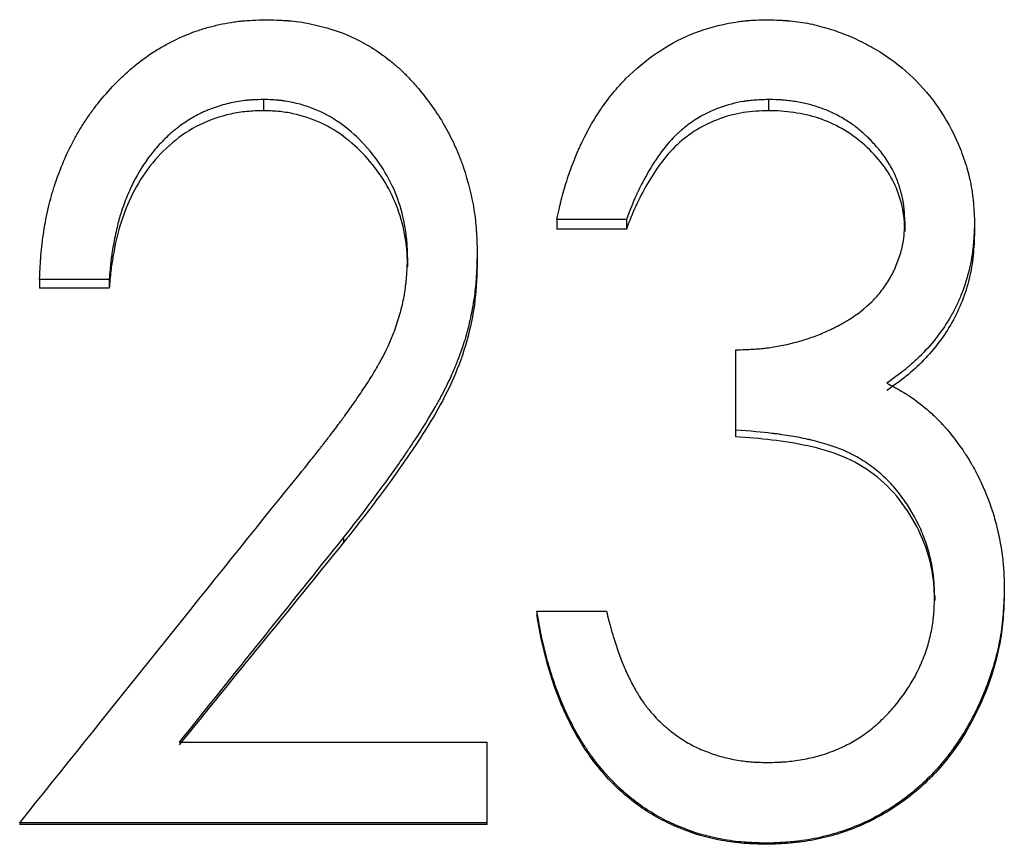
# Model space of a CAD drawing. Header units: millimetres. Extents: x -115 to 155, y -37 to 94.
# Tile 7 of 15: x -10.54 to -4.2, y 0.54 to 5.85. Entities that reach past the tile are written whole.
import ezdxf

# ---------------------------------------------------------------- set-up
doc = ezdxf.new("R2010")
doc.units = ezdxf.units.MM

msp = doc.modelspace()

# ---------------------------------------------------------------- linework, layer by layer
at = {"color": 7, "linetype": 'Continuous', "lineweight": 25}
for p, q in [((-8.9744, 5.3357), (-8.9744, 5.2636)), ((-5.7192, 5.3357), (-5.7192, 5.2636)), ((-6.6346, 4.563), (-7.0833, 4.563)), ((-7.0833, 4.563), (-7.0833, 4.5013)), ((-6.6346, 4.563), (-6.6346, 4.5013)), ((-4.8397, 4.5479), (-4.8397, 4.4864)), ((-4.391, 4.5459), (-4.391, 4.4844)), ((-6.6346, 4.5013), (-7.0833, 4.5013)), ((-8.0449, 4.317), (-8.0449, 4.2587)), ((-7.5962, 4.3433), (-7.5962, 4.2846)), ((-9.9679, 4.1758), (-10.4167, 4.1758)), ((-10.4167, 4.1758), (-10.4167, 4.1194)), ((-9.9679, 4.1758), (-9.9679, 4.1194)), ((-9.9679, 4.1194), (-10.4167, 4.1194)), ((-5.9295, 3.1627), (-5.9295, 3.7236)), ((-8.4575, 2.5157), (-8.4575, 2.4817)), ((-4.1987, 2.1803), (-4.1987, 2.1508)), ((-4.6474, 2.1367), (-4.6474, 2.1078)), ((-7.2115, 2.0394), (-7.2115, 2.0118)), ((-7.2115, 2.0394), (-6.7628, 2.0394)), ((-9.5172, 1.1954), (-7.5321, 1.1954)), ((-7.5321, 0.6666), (-7.5321, 1.1954)), ((-10.5449, 0.6758), (-10.5449, 0.6666)), ((-7.5321, 0.6758), (-10.5449, 0.6758)), ((-7.5321, 0.6666), (-10.5449, 0.6666)), ((-5.7332, 0.5458), (-5.7332, 0.5384))]:
    msp.add_line(p, q, dxfattribs=at)
for points, knots in [([(-10.4167, 4.1758), (-10.4151, 4.2104), (-10.4135, 4.2406), (-10.4113, 4.2793), (-10.4106, 4.2912), (-10.4095, 4.3074), (-10.4092, 4.3125), (-10.4086, 4.3197), (-10.4084, 4.3221), (-10.4081, 4.3267), (-10.408, 4.3279), (-10.4057, 4.3564), (-10.4032, 4.3819), (-10.3971, 4.4333), (-10.3937, 4.4581), (-10.381, 4.5397), (-10.3708, 4.592), (-10.353, 4.6675), (-10.3467, 4.6921), (-10.3365, 4.7283), (-10.333, 4.7402), (-10.3276, 4.758), (-10.3257, 4.7638), (-10.322, 4.7755), (-10.3204, 4.7807), (-10.2842, 4.8902), (-10.2436, 4.9857), (-10.1845, 5.0955), (-10.1722, 5.1173), (-10.1455, 5.1617), (-10.1316, 5.1836), (-10.103, 5.2264), (-10.0882, 5.2475), (-10.0652, 5.2785), (-10.0574, 5.2887), (-10.0416, 5.309), (-10.034, 5.3185), (-9.991, 5.3709), (-9.9558, 5.4102), (-9.9016, 5.4652), (-9.8833, 5.4828), (-9.8463, 5.5168), (-9.8283, 5.5325), (-9.7692, 5.5814), (-9.7279, 5.6116), (-9.6632, 5.6535), (-9.6411, 5.6669), (-9.6074, 5.6861), (-9.596, 5.6923), (-9.5731, 5.7045), (-9.5609, 5.7108), (-9.5052, 5.7384), (-9.4587, 5.7579), (-9.386, 5.7833), (-9.3612, 5.7912), (-9.3108, 5.8055), (-9.2845, 5.8122), (-9.2333, 5.8236), (-9.2078, 5.8285), (-9.1697, 5.8346), (-9.157, 5.8364), (-9.138, 5.8388), (-9.1317, 5.8396), (-9.1223, 5.8406), (-9.1191, 5.841), (-9.1128, 5.8416), (-9.1086, 5.842), (-9.0724, 5.8454), (-9.021, 5.8479), (-8.9523, 5.8496)], [0, 0, 0, 0, 0.03125, 0.03125, 0.046875, 0.046875, 0.054688, 0.054688, 0.058594, 0.058594, 0.0625, 0.0625, 0.09375, 0.09375, 0.125, 0.125, 0.1875, 0.1875, 0.21875, 0.21875, 0.234375, 0.234375, 0.242188, 0.242188, 0.25, 0.25, 0.375, 0.375, 0.40625, 0.40625, 0.4375, 0.4375, 0.46875, 0.46875, 0.484375, 0.484375, 0.5, 0.5, 0.5625, 0.5625, 0.59375, 0.59375, 0.625, 0.625, 0.6875, 0.6875, 0.71875, 0.71875, 0.734375, 0.734375, 0.75, 0.75, 0.8125, 0.8125, 0.84375, 0.84375, 0.875, 0.875, 0.90625, 0.90625, 0.921875, 0.921875, 0.929688, 0.929688, 0.933594, 0.933594, 0.9375, 0.9375, 1, 1, 1, 1]), ([(-8.9523, 5.8496), (-8.921, 5.8488), (-8.8936, 5.8479), (-8.8584, 5.8463), (-8.8476, 5.8457), (-8.8329, 5.8448), (-8.8282, 5.8445), (-8.8216, 5.844), (-8.8195, 5.8439), (-8.8153, 5.8435), (-8.8142, 5.8435), (-8.7654, 5.8394), (-8.72, 5.8329), (-8.5752, 5.8036), (-8.4864, 5.7755), (-8.3616, 5.7189), (-8.3207, 5.697), (-8.24, 5.6473), (-8.1999, 5.6191), (-8.1443, 5.5752), (-8.1263, 5.5601), (-8.1, 5.5368), (-8.0914, 5.5289), (-8.0744, 5.5129), (-8.0669, 5.5056), (-8.0433, 5.4821), (-8.0275, 5.4654), (-8.0034, 5.4388), (-7.9954, 5.4297), (-7.9792, 5.411), (-7.9707, 5.4009), (-7.9007, 5.3161), (-7.8465, 5.2376), (-7.7773, 5.115), (-7.7562, 5.0734), (-7.7277, 5.0097), (-7.7186, 4.9883), (-7.7059, 4.9558), (-7.7017, 4.9449), (-7.6937, 4.9231), (-7.69, 4.9127), (-7.6545, 4.8085), (-7.6317, 4.7178), (-7.6136, 4.6034), (-7.6105, 4.5802), (-7.6066, 4.5449), (-7.6054, 4.5331), (-7.6038, 4.5152), (-7.6033, 4.5092), (-7.6027, 4.5003), (-7.6024, 4.4973), (-7.602, 4.4912), (-7.6017, 4.4872), (-7.5995, 4.4537), (-7.5977, 4.4064), (-7.5962, 4.3433)], [0, 0, 0, 0, 0.03125, 0.03125, 0.046875, 0.046875, 0.054688, 0.054688, 0.058594, 0.058594, 0.0625, 0.0625, 0.125, 0.125, 0.25, 0.25, 0.3125, 0.3125, 0.375, 0.375, 0.40625, 0.40625, 0.421875, 0.421875, 0.4375, 0.4375, 0.46875, 0.46875, 0.484375, 0.484375, 0.5, 0.5, 0.625, 0.625, 0.6875, 0.6875, 0.71875, 0.71875, 0.734375, 0.734375, 0.75, 0.75, 0.875, 0.875, 0.90625, 0.90625, 0.921875, 0.921875, 0.929688, 0.929688, 0.933594, 0.933594, 0.9375, 0.9375, 1, 1, 1, 1]), ([(-7.0833, 4.563), (-7.0771, 4.5908), (-7.0715, 4.615), (-7.0642, 4.6462), (-7.062, 4.6557), (-7.0588, 4.6687), (-7.0578, 4.6728), (-7.0564, 4.6786), (-7.0559, 4.6805), (-7.055, 4.6841), (-7.0548, 4.685), (-7.0489, 4.7085), (-7.0433, 4.7292), (-7.0316, 4.7702), (-7.0256, 4.7899), (-7.0057, 4.8521), (-6.9913, 4.8927), (-6.9681, 4.9522), (-6.96, 4.9718), (-6.9476, 5.0009), (-6.9433, 5.0105), (-6.9347, 5.0297), (-6.9308, 5.0384), (-6.9067, 5.0899), (-6.8868, 5.1287), (-6.8457, 5.2016), (-6.8252, 5.2348), (-6.7772, 5.3051), (-6.7492, 5.3428), (-6.7081, 5.3932), (-6.6944, 5.4093), (-6.6738, 5.4322), (-6.6669, 5.4397), (-6.6566, 5.4506), (-6.6531, 5.4542), (-6.6462, 5.4612), (-6.6433, 5.4642), (-6.5758, 5.5317), (-6.5092, 5.5872), (-6.3697, 5.6824), (-6.2964, 5.7223), (-6.1458, 5.7854), (-6.0653, 5.8094), (-5.9554, 5.8306), (-5.9339, 5.8342), (-5.9024, 5.8386), (-5.8921, 5.8399), (-5.8767, 5.8417), (-5.8716, 5.8423), (-5.864, 5.843), (-5.8614, 5.8433), (-5.8564, 5.8437), (-5.8531, 5.844), (-5.8232, 5.8466), (-5.7808, 5.8484), (-5.7242, 5.8496)], [0, 0, 0, 0, 0.03125, 0.03125, 0.046875, 0.046875, 0.054688, 0.054688, 0.058594, 0.058594, 0.0625, 0.0625, 0.09375, 0.09375, 0.125, 0.125, 0.1875, 0.1875, 0.21875, 0.21875, 0.234375, 0.234375, 0.25, 0.25, 0.3125, 0.3125, 0.375, 0.375, 0.4375, 0.4375, 0.46875, 0.46875, 0.484375, 0.484375, 0.492188, 0.492188, 0.5, 0.5, 0.625, 0.625, 0.75, 0.75, 0.875, 0.875, 0.90625, 0.90625, 0.921875, 0.921875, 0.929688, 0.929688, 0.933594, 0.933594, 0.9375, 0.9375, 1, 1, 1, 1]), ([(-5.7242, 5.8496), (-5.6955, 5.8486), (-5.6704, 5.8477), (-5.6381, 5.8461), (-5.6283, 5.8456), (-5.6148, 5.8448), (-5.6106, 5.8445), (-5.6045, 5.8441), (-5.6026, 5.8439), (-5.5987, 5.8437), (-5.5978, 5.8436), (-5.5514, 5.84), (-5.5086, 5.8342), (-5.4256, 5.8183), (-5.3842, 5.8082), (-5.3018, 5.7837), (-5.2596, 5.769), (-5.1797, 5.7369), (-5.1406, 5.7191), (-5.064, 5.6798), (-5.0271, 5.6588), (-4.9155, 5.588), (-4.8474, 5.5346), (-4.7259, 5.4174), (-4.6713, 5.3527), (-4.5747, 5.2109), (-4.5323, 5.1331), (-4.4791, 5.0094), (-4.4636, 4.9683), (-4.4438, 4.9066), (-4.4377, 4.8861), (-4.4268, 4.845), (-4.422, 4.8251), (-4.4131, 4.7828), (-4.4093, 4.7616), (-4.4044, 4.7295), (-4.403, 4.7187), (-4.4011, 4.7026), (-4.4005, 4.6972), (-4.3996, 4.6891), (-4.3993, 4.6864), (-4.3988, 4.681), (-4.3985, 4.6774), (-4.3957, 4.6469), (-4.3933, 4.6037), (-4.391, 4.5459)], [0, 0, 0, 0, 0.03125, 0.03125, 0.046875, 0.046875, 0.054688, 0.054688, 0.058594, 0.058594, 0.0625, 0.0625, 0.125, 0.125, 0.1875, 0.1875, 0.25, 0.25, 0.3125, 0.3125, 0.375, 0.375, 0.5, 0.5, 0.625, 0.625, 0.75, 0.75, 0.8125, 0.8125, 0.84375, 0.84375, 0.875, 0.875, 0.90625, 0.90625, 0.921875, 0.921875, 0.929688, 0.929688, 0.933594, 0.933594, 0.9375, 0.9375, 1, 1, 1, 1]), ([(-8.9744, 5.3357), (-8.9978, 5.335), (-9.0183, 5.3342), (-9.0448, 5.3328), (-9.0528, 5.3323), (-9.0639, 5.3316), (-9.0674, 5.3313), (-9.0723, 5.3309), (-9.0739, 5.3308), (-9.0771, 5.3305), (-9.0779, 5.3304), (-9.115, 5.3269), (-9.1509, 5.3211), (-9.2182, 5.3063), (-9.2517, 5.2967), (-9.3015, 5.2793), (-9.3181, 5.2729), (-9.3428, 5.2626), (-9.3511, 5.259), (-9.3675, 5.2516), (-9.3765, 5.2474), (-9.4137, 5.2293), (-9.4433, 5.2123), (-9.4873, 5.1831), (-9.5019, 5.1727), (-9.5238, 5.1562), (-9.531, 5.1505), (-9.5455, 5.1389), (-9.5534, 5.1324), (-9.5865, 5.1042), (-9.6118, 5.0801), (-9.6482, 5.0417), (-9.6601, 5.0285), (-9.6775, 5.0081), (-9.6832, 5.0012), (-9.6945, 4.9872), (-9.7007, 4.9794), (-9.7455, 4.921), (-9.7813, 4.8636), (-9.8286, 4.769), (-9.8434, 4.7361), (-9.8639, 4.6847), (-9.8705, 4.6672), (-9.88, 4.6404), (-9.8831, 4.6314), (-9.8877, 4.6178), (-9.8892, 4.6132), (-9.8914, 4.6063), (-9.8922, 4.604), (-9.8936, 4.5994), (-9.8946, 4.5965), (-9.9039, 4.5667), (-9.9124, 4.5346), (-9.9289, 4.4625), (-9.9372, 4.4202), (-9.9468, 4.3654), (-9.9496, 4.3481), (-9.9531, 4.3235), (-9.9542, 4.3155), (-9.9562, 4.3), (-9.9568, 4.2948), (-9.9607, 4.2605), (-9.9641, 4.2231), (-9.9679, 4.1758)], [0, 0, 0, 0, 0.03125, 0.03125, 0.046875, 0.046875, 0.054688, 0.054688, 0.058594, 0.058594, 0.0625, 0.0625, 0.125, 0.125, 0.1875, 0.1875, 0.21875, 0.21875, 0.234375, 0.234375, 0.25, 0.25, 0.3125, 0.3125, 0.34375, 0.34375, 0.359375, 0.359375, 0.375, 0.375, 0.4375, 0.4375, 0.46875, 0.46875, 0.484375, 0.484375, 0.5, 0.5, 0.625, 0.625, 0.6875, 0.6875, 0.71875, 0.71875, 0.734375, 0.734375, 0.742188, 0.742188, 0.746094, 0.746094, 0.75, 0.75, 0.8125, 0.8125, 0.875, 0.875, 0.90625, 0.90625, 0.921875, 0.921875, 0.9375, 0.9375, 1, 1, 1, 1]), ([(-8.0449, 4.317), (-8.0453, 4.3384), (-8.0458, 4.3571), (-8.0466, 4.3812), (-8.047, 4.3885), (-8.0475, 4.3985), (-8.0476, 4.4017), (-8.048, 4.4077), (-8.0481, 4.4094), (-8.0505, 4.4435), (-8.0545, 4.4757), (-8.0714, 4.5745), (-8.0873, 4.6364), (-8.1498, 4.8109), (-8.2151, 4.9206), (-8.3912, 5.1244), (-8.4916, 5.2022), (-8.6595, 5.2823), (-8.7192, 5.3023), (-8.8008, 5.3196), (-8.8168, 5.3225), (-8.8404, 5.3262), (-8.8482, 5.3273), (-8.8598, 5.3287), (-8.8637, 5.3292), (-8.8694, 5.3298), (-8.8713, 5.33), (-8.8751, 5.3304), (-8.8776, 5.3307), (-8.9, 5.3328), (-8.9318, 5.3344), (-8.9744, 5.3357)], [0, 0, 0, 0, 0.03125, 0.03125, 0.046875, 0.046875, 0.054688, 0.054688, 0.0625, 0.0625, 0.125, 0.125, 0.25, 0.25, 0.5, 0.5, 0.75, 0.75, 0.875, 0.875, 0.90625, 0.90625, 0.921875, 0.921875, 0.929688, 0.929688, 0.933594, 0.933594, 0.9375, 0.9375, 1, 1, 1, 1]), ([(-5.7192, 5.3357), (-5.7548, 5.3343), (-5.786, 5.3325), (-5.8261, 5.3294), (-5.8383, 5.3282), (-5.855, 5.3264), (-5.8603, 5.3257), (-5.8678, 5.3247), (-5.8703, 5.3244), (-5.875, 5.3237), (-5.8763, 5.3235), (-5.9307, 5.3149), (-5.9836, 5.3008), (-6.0863, 5.2632), (-6.1346, 5.2398), (-6.2026, 5.1977), (-6.2245, 5.1825), (-6.2563, 5.158), (-6.2667, 5.1495), (-6.282, 5.1364), (-6.287, 5.1319), (-6.2971, 5.1229), (-6.3026, 5.1178), (-6.3767, 5.0474), (-6.4411, 4.962), (-6.5151, 4.8304), (-6.5286, 4.8052), (-6.547, 4.7693), (-6.5528, 4.7576), (-6.5611, 4.7405), (-6.5637, 4.7348), (-6.5676, 4.7265), (-6.5689, 4.7238), (-6.5714, 4.7183), (-6.5729, 4.715), (-6.589, 4.679), (-6.6093, 4.629), (-6.6346, 4.563)], [0, 0, 0, 0, 0.0625, 0.0625, 0.09375, 0.09375, 0.109375, 0.109375, 0.117188, 0.117188, 0.125, 0.125, 0.25, 0.25, 0.375, 0.375, 0.4375, 0.4375, 0.46875, 0.46875, 0.484375, 0.484375, 0.5, 0.5, 0.75, 0.75, 0.8125, 0.8125, 0.84375, 0.84375, 0.859375, 0.859375, 0.867188, 0.867188, 0.875, 0.875, 1, 1, 1, 1]), ([(-4.8397, 4.5479), (-4.8403, 4.5662), (-4.8409, 4.5822), (-4.842, 4.6028), (-4.8424, 4.6091), (-4.843, 4.6176), (-4.8432, 4.6204), (-4.8437, 4.6255), (-4.8438, 4.627), (-4.8468, 4.656), (-4.8513, 4.6832), (-4.864, 4.7399), (-4.8716, 4.767), (-4.8895, 4.8188), (-4.8999, 4.844), (-4.9337, 4.9128), (-4.9618, 4.9571), (-5.0124, 5.0213), (-5.0306, 5.0423), (-5.0601, 5.0733), (-5.0702, 5.0835), (-5.086, 5.0987), (-5.0914, 5.1037), (-5.1022, 5.1138), (-5.1085, 5.1195), (-5.1326, 5.1408), (-5.1534, 5.1573), (-5.1868, 5.181), (-5.1983, 5.1888), (-5.222, 5.204), (-5.2349, 5.2118), (-5.2708, 5.2326), (-5.2953, 5.2451), (-5.3326, 5.2619), (-5.3452, 5.2672), (-5.3705, 5.2772), (-5.3839, 5.282), (-5.4209, 5.2943), (-5.4465, 5.3016), (-5.4996, 5.3141), (-5.5283, 5.3195), (-5.5694, 5.3257), (-5.5831, 5.3275), (-5.6035, 5.3297), (-5.6102, 5.3304), (-5.6204, 5.3313), (-5.6237, 5.3315), (-5.6305, 5.3321), (-5.635, 5.3324), (-5.6553, 5.3337), (-5.6826, 5.3348), (-5.7192, 5.3357)], [0, 0, 0, 0, 0.03125, 0.03125, 0.046875, 0.046875, 0.054688, 0.054688, 0.0625, 0.0625, 0.125, 0.125, 0.1875, 0.1875, 0.25, 0.25, 0.375, 0.375, 0.4375, 0.4375, 0.46875, 0.46875, 0.484375, 0.484375, 0.5, 0.5, 0.5625, 0.5625, 0.59375, 0.59375, 0.625, 0.625, 0.6875, 0.6875, 0.71875, 0.71875, 0.75, 0.75, 0.8125, 0.8125, 0.875, 0.875, 0.90625, 0.90625, 0.921875, 0.921875, 0.929688, 0.929688, 0.9375, 0.9375, 1, 1, 1, 1]), ([(-8.9744, 5.2636), (-9.0097, 5.2625), (-9.0802, 5.2604), (-9.2198, 5.2384), (-9.3881, 5.1811), (-9.5652, 5.0633), (-9.7598, 4.8596), (-9.8861, 4.6006), (-9.9383, 4.3636), (-9.9594, 4.225), (-9.965, 4.1563), (-9.9679, 4.1194)], [0, 0, 0, 0, 0.0626338, 0.1252412, 0.2502481, 0.3751936, 0.5002571, 0.749525, 0.8769656, 0.9338674, 1, 1, 1, 1]), ([(-8.0449, 4.2587), (-8.0455, 4.2904), (-8.0466, 4.3537), (-8.063, 4.4792), (-8.1176, 4.6943), (-8.286, 4.9687), (-8.5397, 5.172), (-8.7528, 5.241), (-8.8787, 5.2607), (-8.9425, 5.2627), (-8.9744, 5.2636)], [0, 0, 0, 0, 0.0627298, 0.1254419, 0.250758, 0.5002653, 0.7493959, 0.8745696, 0.9372739, 1, 1, 1, 1]), ([(-5.7192, 5.2636), (-5.7729, 5.2614), (-5.8802, 5.2569), (-6.0368, 5.2151), (-6.1826, 5.1463), (-6.3535, 5.0158), (-6.478, 4.8389), (-6.5765, 4.6504), (-6.6152, 4.551), (-6.6346, 4.5013)], [0, 0, 0, 0, 0.125145, 0.250175, 0.375454, 0.500144, 0.74962, 0.874796, 1, 1, 1, 1]), ([(-4.8397, 4.4864), (-4.8406, 4.5136), (-4.8422, 4.5678), (-4.8609, 4.6748), (-4.9041, 4.8022), (-4.9945, 4.939), (-5.1081, 5.057), (-5.2443, 5.1528), (-5.3945, 5.2199), (-5.5284, 5.2498), (-5.6371, 5.2616), (-5.6918, 5.263), (-5.7192, 5.2636)], [0, 0, 0, 0, 0.062571, 0.125121, 0.249999, 0.369739, 0.499934, 0.62488, 0.749834, 0.87485, 0.937418, 1, 1, 1, 1]), ([(-5.9295, 3.7236), (-5.888, 3.7244), (-5.8515, 3.7257), (-5.8041, 3.7284), (-5.7896, 3.7294), (-5.7696, 3.731), (-5.7632, 3.7316), (-5.7541, 3.7325), (-5.7512, 3.7329), (-5.7454, 3.7335), (-5.7436, 3.7337), (-5.71, 3.7378), (-5.6796, 3.7426), (-5.6329, 3.7514), (-5.6172, 3.7546), (-5.5855, 3.7616), (-5.5687, 3.7656), (-5.5225, 3.7772), (-5.4921, 3.7861), (-5.4471, 3.8012), (-5.4322, 3.8065), (-5.4025, 3.8177), (-5.3885, 3.8233), (-5.3426, 3.8428), (-5.3131, 3.8565), (-5.2708, 3.8781), (-5.257, 3.8855), (-5.2367, 3.8968), (-5.2301, 3.9007), (-5.2169, 3.9084), (-5.2112, 3.9118), (-5.1459, 3.952), (-5.0948, 3.9917), (-5.0285, 4.0575), (-5.0082, 4.0805), (-4.9709, 4.1284), (-4.953, 4.1548), (-4.9214, 4.2094), (-4.9073, 4.2379), (-4.8889, 4.2824), (-4.8832, 4.2975), (-4.8727, 4.3284), (-4.8676, 4.345), (-4.859, 4.3765), (-4.8554, 4.3919), (-4.8509, 4.4144), (-4.8496, 4.4218), (-4.8473, 4.4365), (-4.8467, 4.4411), (-4.8432, 4.4719), (-4.8411, 4.5055), (-4.8397, 4.5479)], [0, 0, 0, 0, 0.0625, 0.0625, 0.09375, 0.09375, 0.109375, 0.109375, 0.117188, 0.117188, 0.125, 0.125, 0.1875, 0.1875, 0.21875, 0.21875, 0.25, 0.25, 0.3125, 0.3125, 0.34375, 0.34375, 0.375, 0.375, 0.4375, 0.4375, 0.46875, 0.46875, 0.484375, 0.484375, 0.5, 0.5, 0.625, 0.625, 0.6875, 0.6875, 0.75, 0.75, 0.8125, 0.8125, 0.84375, 0.84375, 0.875, 0.875, 0.90625, 0.90625, 0.921875, 0.921875, 0.9375, 0.9375, 1, 1, 1, 1]), ([(-4.391, 4.5459), (-4.3921, 4.5116), (-4.3934, 4.4816), (-4.3955, 4.4431), (-4.3963, 4.4314), (-4.3974, 4.4154), (-4.3978, 4.4103), (-4.3984, 4.4031), (-4.3987, 4.4008), (-4.3991, 4.3962), (-4.3992, 4.395), (-4.4046, 4.3414), (-4.4132, 4.2906), (-4.4373, 4.1892), (-4.4526, 4.1399), (-4.4803, 4.0682), (-4.4903, 4.0446), (-4.512, 3.9983), (-4.5239, 3.9749), (-4.5603, 3.9092), (-4.5877, 3.8667), (-4.6487, 3.7845), (-4.683, 3.744), (-4.7373, 3.6873), (-4.7557, 3.6692), (-4.7839, 3.6431), (-4.7934, 3.6345), (-4.8078, 3.622), (-4.8126, 3.6179), (-4.8199, 3.6118), (-4.8223, 3.6098), (-4.8272, 3.6057), (-4.8304, 3.6031), (-4.8585, 3.5801), (-4.8994, 3.5494), (-4.9549, 3.5094)], [0, 0, 0, 0, 0.0625, 0.0625, 0.09375, 0.09375, 0.109375, 0.109375, 0.117188, 0.117188, 0.125, 0.125, 0.25, 0.25, 0.375, 0.375, 0.4375, 0.4375, 0.5, 0.5, 0.625, 0.625, 0.75, 0.75, 0.8125, 0.8125, 0.84375, 0.84375, 0.859375, 0.859375, 0.867188, 0.867188, 0.875, 0.875, 1, 1, 1, 1]), ([(-4.391, 4.4844), (-4.3927, 4.4337), (-4.396, 4.3323), (-4.4305, 4.132), (-4.5234, 3.8925), (-4.6796, 3.6883), (-4.8301, 3.5506), (-4.9133, 3.4915), (-4.9549, 3.4619)], [0, 0, 0, 0, 0.125191, 0.250313, 0.499948, 0.749666, 0.874804, 1, 1, 1, 1]), ([(-8.8642, 2.7709), (-8.8067, 2.841), (-8.7547, 2.9051), (-8.6848, 2.9923), (-8.6629, 3.0198), (-8.632, 3.0589), (-8.6221, 3.0716), (-8.6076, 3.09), (-8.6029, 3.0961), (-8.596, 3.105), (-8.5937, 3.108), (-8.5903, 3.1124), (-8.5891, 3.1138), (-8.5869, 3.1167), (-8.5864, 3.1173), (-8.5559, 3.1567), (-8.5304, 3.1901), (-8.4966, 3.2346), (-8.4862, 3.2485), (-8.4716, 3.268), (-8.467, 3.2743), (-8.4603, 3.2834), (-8.4581, 3.2863), (-8.4539, 3.2922), (-8.4523, 3.2943), (-8.4294, 3.3258), (-8.4085, 3.3551), (-8.3767, 3.401), (-8.366, 3.4167), (-8.3444, 3.4486), (-8.3339, 3.4643), (-8.2996, 3.5159), (-8.2786, 3.549), (-8.2498, 3.5969), (-8.2406, 3.6125), (-8.2276, 3.6355), (-8.2233, 3.6431), (-8.2151, 3.6581), (-8.2114, 3.6649), (-8.1732, 3.7368), (-8.1437, 3.8047), (-8.1054, 3.9144), (-8.0944, 3.9507), (-8.0759, 4.0228), (-8.0684, 4.0594), (-8.06, 4.1117), (-8.0576, 4.1296), (-8.0545, 4.1574), (-8.0535, 4.1668), (-8.0522, 4.1811), (-8.0518, 4.1859), (-8.0512, 4.1932), (-8.0511, 4.1956), (-8.0507, 4.2005), (-8.0504, 4.2038), (-8.0486, 4.2301), (-8.0468, 4.2674), (-8.0449, 4.317)], [0, 0, 0, 0, 0.125, 0.125, 0.1875, 0.1875, 0.21875, 0.21875, 0.234375, 0.234375, 0.242188, 0.242188, 0.246094, 0.246094, 0.25, 0.25, 0.3125, 0.3125, 0.34375, 0.34375, 0.359375, 0.359375, 0.367188, 0.367188, 0.375, 0.375, 0.4375, 0.4375, 0.46875, 0.46875, 0.5, 0.5, 0.5625, 0.5625, 0.59375, 0.59375, 0.609375, 0.609375, 0.625, 0.625, 0.75, 0.75, 0.8125, 0.8125, 0.875, 0.875, 0.90625, 0.90625, 0.921875, 0.921875, 0.929688, 0.929688, 0.933594, 0.933594, 0.9375, 0.9375, 1, 1, 1, 1]), ([(-7.5962, 4.3433), (-7.597, 4.3146), (-7.5978, 4.2896), (-7.599, 4.2573), (-7.5994, 4.2475), (-7.6, 4.2341), (-7.6002, 4.2298), (-7.6005, 4.2238), (-7.6006, 4.2218), (-7.6008, 4.218), (-7.6008, 4.2173), (-7.6023, 4.1913), (-7.6038, 4.169), (-7.6076, 4.1262), (-7.6097, 4.1066), (-7.6176, 4.0444), (-7.6245, 4.0026), (-7.6372, 3.9394), (-7.6419, 3.9183), (-7.652, 3.8758), (-7.6577, 3.8539), (-7.6748, 3.7915), (-7.6876, 3.7504), (-7.7089, 3.6895), (-7.7164, 3.6694), (-7.7281, 3.6393), (-7.7321, 3.6294), (-7.7402, 3.6095), (-7.7448, 3.5987), (-7.7642, 3.5536), (-7.7817, 3.5164), (-7.8108, 3.4588), (-7.821, 3.4394), (-7.837, 3.4098), (-7.8425, 3.3998), (-7.8509, 3.3848), (-7.8537, 3.3798), (-7.858, 3.3722), (-7.8594, 3.3697), (-7.8623, 3.3647), (-7.8641, 3.3616), (-7.9022, 3.2953), (-7.9458, 3.2247), (-8.0087, 3.1285), (-8.0217, 3.1089), (-8.0385, 3.0838), (-8.0418, 3.0788), (-8.0487, 3.0687), (-8.0511, 3.065), (-8.0585, 3.0541), (-8.0636, 3.0467), (-8.089, 3.0095), (-8.1105, 2.9788), (-8.2234, 2.8197), (-8.3315, 2.676), (-8.4575, 2.5157)], [0, 0, 0, 0, 0.03125, 0.03125, 0.046875, 0.046875, 0.054688, 0.054688, 0.058594, 0.058594, 0.0625, 0.0625, 0.09375, 0.09375, 0.125, 0.125, 0.1875, 0.1875, 0.21875, 0.21875, 0.25, 0.25, 0.3125, 0.3125, 0.34375, 0.34375, 0.359375, 0.359375, 0.375, 0.375, 0.4375, 0.4375, 0.46875, 0.46875, 0.484375, 0.484375, 0.492188, 0.492188, 0.496094, 0.496094, 0.5, 0.5, 0.625, 0.625, 0.65625, 0.65625, 0.664062, 0.664062, 0.671875, 0.671875, 0.6875, 0.6875, 0.75, 0.75, 1, 1, 1, 1]), ([(-7.5962, 4.2846), (-7.5974, 4.2422), (-7.5998, 4.1574), (-7.6142, 3.9882), (-7.658, 3.7798), (-7.7429, 3.5386), (-7.8609, 3.3149), (-7.9937, 3.106), (-8.1336, 2.9039), (-8.2881, 2.6965), (-8.3986, 2.5564), (-8.4575, 2.4817)], [0, 0, 0, 0, 0.062518, 0.125024, 0.249961, 0.374898, 0.499868, 0.620569, 0.73836, 0.860473, 1, 1, 1, 1]), ([(-4.9549, 3.5094), (-4.9229, 3.4919), (-4.895, 3.4763), (-4.8595, 3.4557), (-4.8487, 3.4493), (-4.8341, 3.4404), (-4.8295, 3.4376), (-4.823, 3.4334), (-4.8209, 3.4321), (-4.8168, 3.4295), (-4.8156, 3.4288), (-4.7691, 3.3982), (-4.7255, 3.3646), (-4.6613, 3.3079), (-4.641, 3.2886), (-4.6121, 3.2593), (-4.6027, 3.2495), (-4.5891, 3.2346), (-4.5846, 3.2296), (-4.578, 3.2221), (-4.5758, 3.2196), (-4.5715, 3.2146), (-4.5687, 3.2113), (-4.5435, 3.1817), (-4.5102, 3.138), (-4.4671, 3.0786)], [0, 0, 0, 0, 0.125, 0.125, 0.1875, 0.1875, 0.21875, 0.21875, 0.234375, 0.234375, 0.25, 0.25, 0.5, 0.5, 0.625, 0.625, 0.6875, 0.6875, 0.71875, 0.71875, 0.734375, 0.734375, 0.75, 0.75, 1, 1, 1, 1]), ([(-4.6474, 2.1367), (-4.6484, 2.163), (-4.6494, 2.186), (-4.6511, 2.2155), (-4.6516, 2.2246), (-4.6525, 2.2369), (-4.6528, 2.2408), (-4.6533, 2.2463), (-4.6534, 2.2481), (-4.6537, 2.2516), (-4.6538, 2.2525), (-4.6577, 2.2935), (-4.6641, 2.3329), (-4.6816, 2.4104), (-4.6925, 2.4483), (-4.7183, 2.5226), (-4.7329, 2.5581), (-4.7852, 2.6673), (-4.8264, 2.7343), (-4.8977, 2.8261), (-4.9236, 2.8559), (-4.9789, 2.9113), (-5.008, 2.9368), (-5.0712, 2.9851), (-5.1038, 3.007), (-5.1543, 3.0365), (-5.1714, 3.0458), (-5.1975, 3.0588), (-5.2062, 3.063), (-5.2195, 3.0691), (-5.2239, 3.0711), (-5.2328, 3.075), (-5.2381, 3.0773), (-5.2709, 3.0912), (-5.3041, 3.103), (-5.3601, 3.12), (-5.3797, 3.1255), (-5.4108, 3.1336), (-5.4214, 3.1363), (-5.4377, 3.1402), (-5.4432, 3.1415), (-5.4515, 3.1435), (-5.4543, 3.1441), (-5.4599, 3.1454), (-5.4635, 3.1463), (-5.4985, 3.1542), (-5.5343, 3.1611), (-5.592, 3.1708), (-5.6119, 3.1739), (-5.6428, 3.1783), (-5.6533, 3.1798), (-5.6692, 3.1819), (-5.6746, 3.1826), (-5.6827, 3.1836), (-5.6854, 3.1839), (-5.6909, 3.1846), (-5.6945, 3.1851), (-5.7576, 3.1928), (-5.8353, 3.1997), (-5.9295, 3.206)], [0, 0, 0, 0, 0.03125, 0.03125, 0.046875, 0.046875, 0.054688, 0.054688, 0.058594, 0.058594, 0.0625, 0.0625, 0.125, 0.125, 0.1875, 0.1875, 0.25, 0.25, 0.375, 0.375, 0.4375, 0.4375, 0.5, 0.5, 0.5625, 0.5625, 0.59375, 0.59375, 0.609375, 0.609375, 0.617188, 0.617188, 0.625, 0.625, 0.6875, 0.6875, 0.71875, 0.71875, 0.734375, 0.734375, 0.742188, 0.742188, 0.746094, 0.746094, 0.75, 0.75, 0.8125, 0.8125, 0.84375, 0.84375, 0.859375, 0.859375, 0.867188, 0.867188, 0.871094, 0.871094, 0.875, 0.875, 1, 1, 1, 1]), ([(-4.6474, 2.1078), (-4.6488, 2.1467), (-4.6515, 2.2246), (-4.6769, 2.3785), (-4.7431, 2.5632), (-4.8664, 2.763), (-5.0334, 2.9291), (-5.2382, 3.0466), (-5.465, 3.1083), (-5.696, 3.1457), (-5.8517, 3.157), (-5.9295, 3.1627)], [0, 0, 0, 0, 0.062583, 0.125131, 0.250051, 0.375267, 0.499833, 0.624681, 0.749699, 0.874833, 1, 1, 1, 1]), ([(-4.4671, 3.0786), (-4.4528, 3.0564), (-4.4404, 3.037), (-4.4247, 3.0118), (-4.4199, 3.0041), (-4.4135, 2.9935), (-4.4115, 2.9902), (-4.4078, 2.9838), (-4.4065, 2.9817), (-4.3955, 2.9626), (-4.3866, 2.9461), (-4.3685, 2.9109), (-4.3589, 2.8912), (-4.3146, 2.7966), (-4.2866, 2.7238), (-4.2541, 2.6138), (-4.2446, 2.5761), (-4.2279, 2.4986), (-4.2209, 2.4595), (-4.212, 2.397), (-4.2094, 2.3767), (-4.2063, 2.3471), (-4.2054, 2.3374), (-4.2042, 2.323), (-4.2038, 2.3182), (-4.2033, 2.3111), (-4.2031, 2.3087), (-4.2028, 2.3041), (-4.2026, 2.301), (-4.2009, 2.273), (-4.1996, 2.2333), (-4.1987, 2.1803)], [0, 0, 0, 0, 0.0625, 0.0625, 0.09375, 0.09375, 0.109375, 0.109375, 0.125, 0.125, 0.1875, 0.1875, 0.25, 0.25, 0.5, 0.5, 0.625, 0.625, 0.75, 0.75, 0.8125, 0.8125, 0.84375, 0.84375, 0.859375, 0.859375, 0.867188, 0.867188, 0.875, 0.875, 1, 1, 1, 1]), ([(-4.1987, 2.1803), (-4.2, 2.1454), (-4.2014, 2.1149), (-4.2033, 2.0757), (-4.204, 2.0637), (-4.205, 2.0474), (-4.2053, 2.0422), (-4.2058, 2.0349), (-4.206, 2.0325), (-4.2062, 2.029), (-4.2063, 2.0279), (-4.2065, 2.0257), (-4.2065, 2.0252), (-4.2108, 1.9698), (-4.2173, 1.9175), (-4.235, 1.818), (-4.2464, 1.768), (-4.2744, 1.6673), (-4.2906, 1.6177), (-4.3493, 1.462), (-4.3954, 1.3654), (-4.4747, 1.2314), (-4.5029, 1.1886), (-4.5478, 1.127), (-4.5631, 1.1069), (-4.5948, 1.0677), (-4.6102, 1.0494), (-4.6625, 0.9907), (-4.6992, 0.9538), (-4.757, 0.9016), (-4.7767, 0.8847), (-4.8171, 0.8521), (-4.8372, 0.8367), (-4.9454, 0.7585), (-5.0359, 0.7068), (-5.1748, 0.6468), (-5.2226, 0.6291), (-5.2967, 0.6061), (-5.3217, 0.5991), (-5.3726, 0.5861), (-5.3996, 0.58), (-5.4498, 0.5698), (-5.4751, 0.5655), (-5.5135, 0.5601), (-5.5264, 0.5585), (-5.5457, 0.5563), (-5.5522, 0.5557), (-5.562, 0.5547), (-5.5652, 0.5544), (-5.5717, 0.5539), (-5.5761, 0.5535), (-5.6124, 0.5506), (-5.6641, 0.5481), (-5.7332, 0.5458)], [0, 0, 0, 0, 0.03125, 0.03125, 0.046875, 0.046875, 0.054688, 0.054688, 0.058594, 0.058594, 0.060547, 0.060547, 0.0625, 0.0625, 0.125, 0.125, 0.1875, 0.1875, 0.25, 0.25, 0.375, 0.375, 0.4375, 0.4375, 0.46875, 0.46875, 0.5, 0.5, 0.5625, 0.5625, 0.59375, 0.59375, 0.625, 0.625, 0.75, 0.75, 0.8125, 0.8125, 0.84375, 0.84375, 0.875, 0.875, 0.90625, 0.90625, 0.921875, 0.921875, 0.929688, 0.929688, 0.933594, 0.933594, 0.9375, 0.9375, 1, 1, 1, 1]), ([(-4.1987, 2.1508), (-4.2006, 2.0992), (-4.2045, 1.996), (-4.2298, 1.7908), (-4.3309, 1.4435), (-4.5423, 1.0769), (-4.8524, 0.801), (-5.124, 0.6473), (-5.373, 0.5716), (-5.5781, 0.5431), (-5.6815, 0.54), (-5.7332, 0.5384)], [0, 0, 0, 0, 0.062644, 0.125265, 0.250378, 0.499552, 0.624602, 0.749661, 0.874747, 0.937358, 1, 1, 1, 1]), ([(-5.7252, 1.0655), (-5.7018, 1.066), (-5.6813, 1.0666), (-5.6549, 1.0676), (-5.6469, 1.068), (-5.6359, 1.0686), (-5.6324, 1.0687), (-5.6275, 1.069), (-5.6259, 1.0691), (-5.6227, 1.0693), (-5.6218, 1.0694), (-5.6034, 1.0707), (-5.5865, 1.0723), (-5.5516, 1.0765), (-5.5343, 1.079), (-5.4958, 1.0853), (-5.4776, 1.0887), (-5.4432, 1.0958), (-5.4278, 1.0992), (-5.3795, 1.1116), (-5.3467, 1.1222), (-5.2759, 1.1495), (-5.2425, 1.1643), (-5.1955, 1.1883), (-5.1803, 1.1965), (-5.151, 1.2137), (-5.1377, 1.2219), (-5.0942, 1.2511), (-5.0661, 1.2722), (-5.0255, 1.3061), (-5.0122, 1.3178), (-4.9861, 1.342), (-4.9726, 1.3552), (-4.937, 1.3918), (-4.9141, 1.4177), (-4.8697, 1.4728), (-4.8477, 1.5027), (-4.8073, 1.5627), (-4.7888, 1.5933), (-4.7637, 1.6402), (-4.7558, 1.656), (-4.7446, 1.6799), (-4.7409, 1.6879), (-4.7339, 1.704), (-4.7307, 1.7114), (-4.7128, 1.7553), (-4.7006, 1.7899), (-4.6854, 1.8409), (-4.6808, 1.8578), (-4.6728, 1.8912), (-4.6694, 1.907), (-4.6632, 1.9415), (-4.6604, 1.9589), (-4.657, 1.9854), (-4.656, 1.9943), (-4.6546, 2.0076), (-4.6541, 2.0121), (-4.6535, 2.0188), (-4.6533, 2.0211), (-4.6529, 2.0256), (-4.6527, 2.0286), (-4.6506, 2.0537), (-4.6489, 2.0892), (-4.6474, 2.1367)], [0, 0, 0, 0, 0.03125, 0.03125, 0.046875, 0.046875, 0.054688, 0.054688, 0.058594, 0.058594, 0.0625, 0.0625, 0.09375, 0.09375, 0.125, 0.125, 0.15625, 0.15625, 0.1875, 0.1875, 0.25, 0.25, 0.3125, 0.3125, 0.34375, 0.34375, 0.375, 0.375, 0.4375, 0.4375, 0.46875, 0.46875, 0.5, 0.5, 0.5625, 0.5625, 0.625, 0.625, 0.6875, 0.6875, 0.71875, 0.71875, 0.734375, 0.734375, 0.75, 0.75, 0.8125, 0.8125, 0.84375, 0.84375, 0.875, 0.875, 0.90625, 0.90625, 0.921875, 0.921875, 0.929688, 0.929688, 0.933594, 0.933594, 0.9375, 0.9375, 1, 1, 1, 1]), ([(-5.7332, 0.5458), (-5.7651, 0.5467), (-5.793, 0.5476), (-5.8289, 0.5491), (-5.8399, 0.5497), (-5.8548, 0.5505), (-5.8596, 0.5508), (-5.8663, 0.5513), (-5.8685, 0.5514), (-5.8727, 0.5517), (-5.8737, 0.5518), (-5.9257, 0.5558), (-5.9722, 0.5618), (-6.1136, 0.5882), (-6.2045, 0.6153), (-6.3397, 0.6715), (-6.3831, 0.6924), (-6.4666, 0.7387), (-6.5059, 0.7635), (-6.5827, 0.8183), (-6.6199, 0.8482), (-6.6742, 0.8967), (-6.692, 0.9136), (-6.7183, 0.9397), (-6.727, 0.9486), (-6.7399, 0.9621), (-6.7442, 0.9667), (-6.7528, 0.9758), (-6.7574, 0.9809), (-6.7921, 1.0191), (-6.8219, 1.0555), (-6.8647, 1.1138), (-6.8787, 1.1339), (-6.8993, 1.1649), (-6.9061, 1.1754), (-6.9195, 1.1967), (-6.9267, 1.2083), (-6.9571, 1.2589), (-6.9799, 1.3008), (-7.0121, 1.3659), (-7.0224, 1.3879), (-7.0374, 1.4215), (-7.0424, 1.4328), (-7.052, 1.4555), (-7.057, 1.4677), (-7.0788, 1.5219), (-7.095, 1.5666), (-7.1177, 1.6356), (-7.125, 1.659), (-7.1354, 1.6945), (-7.1389, 1.7064), (-7.1455, 1.7304), (-7.149, 1.7432), (-7.1581, 1.7777), (-7.1638, 1.801), (-7.1721, 1.8364), (-7.1747, 1.8483), (-7.1786, 1.8663), (-7.1799, 1.8722), (-7.1818, 1.8813), (-7.1824, 1.8843), (-7.1837, 1.8903), (-7.1845, 1.8944), (-7.1913, 1.928), (-7.2002, 1.9757), (-7.2115, 2.0394)], [0, 0, 0, 0, 0.03125, 0.03125, 0.046875, 0.046875, 0.054688, 0.054688, 0.058594, 0.058594, 0.0625, 0.0625, 0.125, 0.125, 0.25, 0.25, 0.3125, 0.3125, 0.375, 0.375, 0.4375, 0.4375, 0.46875, 0.46875, 0.484375, 0.484375, 0.492188, 0.492188, 0.5, 0.5, 0.5625, 0.5625, 0.59375, 0.59375, 0.609375, 0.609375, 0.625, 0.625, 0.6875, 0.6875, 0.71875, 0.71875, 0.734375, 0.734375, 0.75, 0.75, 0.8125, 0.8125, 0.84375, 0.84375, 0.859375, 0.859375, 0.875, 0.875, 0.90625, 0.90625, 0.921875, 0.921875, 0.929688, 0.929688, 0.933594, 0.933594, 0.9375, 0.9375, 1, 1, 1, 1]), ([(-6.7628, 2.0394), (-6.7525, 1.997), (-6.7441, 1.964), (-6.736, 1.9344), (-6.7345, 1.9289), (-6.7306, 1.9151), (-6.7285, 1.908), (-6.7219, 1.8858), (-6.717, 1.87), (-6.7062, 1.8366), (-6.7001, 1.8181), (-6.688, 1.7827), (-6.682, 1.766), (-6.6704, 1.7343), (-6.6647, 1.7194), (-6.6563, 1.6985), (-6.6536, 1.6917), (-6.6495, 1.6819), (-6.6481, 1.6787), (-6.6454, 1.6725), (-6.6445, 1.6704), (-6.6286, 1.6343), (-6.614, 1.6038), (-6.5913, 1.5604), (-6.5836, 1.5464), (-6.5719, 1.5259), (-6.5679, 1.5191), (-6.56, 1.5059), (-6.5566, 1.5002), (-6.5429, 1.4783), (-6.5336, 1.4643), (-6.5196, 1.4443), (-6.5149, 1.4377), (-6.5078, 1.4282), (-6.5054, 1.4251), (-6.5007, 1.4189), (-6.4977, 1.415), (-6.4819, 1.395), (-6.4603, 1.3706), (-6.4313, 1.3395)], [0, 0, 0, 0, 0.125, 0.125, 0.15625, 0.15625, 0.1875, 0.1875, 0.25, 0.25, 0.3125, 0.3125, 0.375, 0.375, 0.4375, 0.4375, 0.46875, 0.46875, 0.484375, 0.484375, 0.5, 0.5, 0.625, 0.625, 0.6875, 0.6875, 0.71875, 0.71875, 0.75, 0.75, 0.8125, 0.8125, 0.84375, 0.84375, 0.859375, 0.859375, 0.875, 0.875, 1, 1, 1, 1]), ([(-5.7332, 0.5384), (-5.7811, 0.5397), (-5.8769, 0.5421), (-6.0672, 0.5664), (-6.2977, 0.6343), (-6.5521, 0.772), (-6.7682, 0.9645), (-6.94, 1.1977), (-7.0677, 1.4561), (-7.1425, 1.6841), (-7.1861, 1.8705), (-7.2031, 1.9647), (-7.2115, 2.0118)], [0, 0, 0, 0, 0.0625662, 0.1251095, 0.2500411, 0.37383, 0.4998484, 0.6247892, 0.7498006, 0.8748646, 0.9374286, 1, 1, 1, 1]), ([(-6.4313, 1.3395), (-6.4153, 1.3248), (-6.4013, 1.3121), (-6.383, 1.2959), (-6.3774, 1.291), (-6.3697, 1.2844), (-6.3672, 1.2823), (-6.3637, 1.2794), (-6.3626, 1.2784), (-6.3604, 1.2766), (-6.3597, 1.2761), (-6.3343, 1.2553), (-6.3088, 1.2367), (-6.2648, 1.2078), (-6.2505, 1.199), (-6.2224, 1.1827), (-6.2077, 1.1749), (-6.1828, 1.1626), (-6.1691, 1.1564), (-6.1393, 1.1437), (-6.1224, 1.137), (-6.0726, 1.1183), (-6.0419, 1.1083), (-5.985, 1.0932), (-5.9523, 1.0864), (-5.9015, 1.0779), (-5.885, 1.0755), (-5.8609, 1.0725), (-5.853, 1.0717), (-5.8413, 1.0705), (-5.8374, 1.0702), (-5.8297, 1.0695), (-5.8248, 1.0692), (-5.8007, 1.0675), (-5.7684, 1.0663), (-5.7252, 1.0655)], [0, 0, 0, 0, 0.0625, 0.0625, 0.09375, 0.09375, 0.109375, 0.109375, 0.117188, 0.117188, 0.125, 0.125, 0.25, 0.25, 0.3125, 0.3125, 0.375, 0.375, 0.4375, 0.4375, 0.5, 0.5, 0.625, 0.625, 0.75, 0.75, 0.8125, 0.8125, 0.84375, 0.84375, 0.859375, 0.859375, 0.875, 0.875, 1, 1, 1, 1])]:
    msp.add_open_spline(points, degree=3, knots=knots, dxfattribs=at)
for points in [[(-10.5449, 0.6758), (-9.9846, 1.3749), (-9.4244, 2.0736), (-8.8642, 2.7709)], [(-8.4575, 2.5157), (-8.8108, 2.076), (-9.164, 1.6359), (-9.5172, 1.1954)], [(-8.4575, 2.4817), (-8.8108, 2.048), (-9.164, 1.6138), (-9.5172, 1.1793)]]:
    msp.add_open_spline(points, degree=3, dxfattribs=at)

doc.saveas('drawing.dxf')
